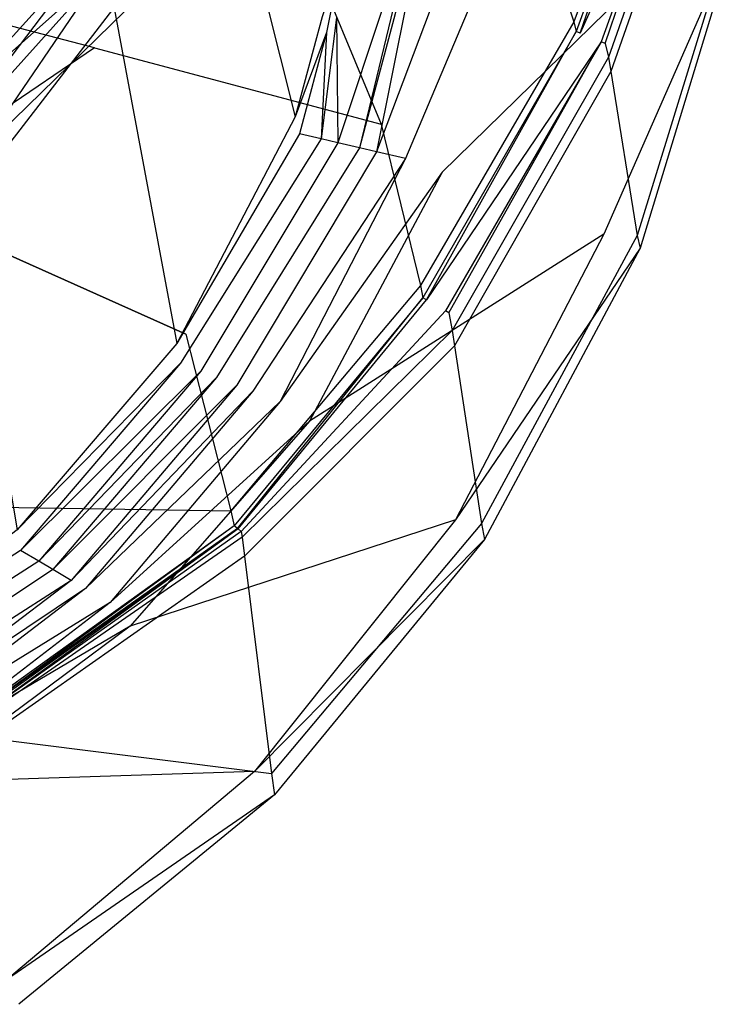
# Model space of a CAD drawing. Extents: x 0 to 0.3, y -0.31 to 0.
# Tile 4 of 31: x 0.233 to 0.297, y -0.284 to -0.197. Entities that reach past the tile are written whole.
import ezdxf

# ---------------------------------------------------------------- set-up
doc = ezdxf.new("R2010")
doc.units = 0
doc.layers.add('L0_URINAL_N_752600__0___REPLACE', color=7, linetype='CONTINUOUS')

msp = doc.modelspace()

# ---------------------------------------------------------------- linework, layer by layer
at = {"layer": 'L0_URINAL_N_752600__0___REPLACE', "color": 8}
for points, invisible_edges in [([(0.29124, -0.173241, 0.362369), (0.282681, -0.196892, 0.338434), (0.278549, -0.184553, 0.305337), (0.29124, -0.173241, 0.362369)], 14), ([(0.29124, -0.173241, 0.362369), (0.291429, -0.173918, 0.364209), (0.282681, -0.196892, 0.338434), (0.29124, -0.173241, 0.362369)], 14), ([(0.291429, -0.173918, 0.364209), (0.282885, -0.197756, 0.34019), (0.282681, -0.196892, 0.338434), (0.291429, -0.173918, 0.364209)], 14), ([(0.291429, -0.173918, 0.364209), (0.283229, -0.197897, 0.340169), (0.282885, -0.197756, 0.34019), (0.291429, -0.173918, 0.364209)], 13), ([(0.283229, -0.197897, 0.340169), (0.291429, -0.173918, 0.364209), (0.291786, -0.174023, 0.364201), (0.283229, -0.197897, 0.340169)], 14), ([(0.293777, -0.174612, 0.364157), (0.283229, -0.197897, 0.340169), (0.291786, -0.174023, 0.364201), (0.293777, -0.174612, 0.364157)], 14), ([(0.293777, -0.174612, 0.364157), (0.285109, -0.198668, 0.340054), (0.283229, -0.197897, 0.340169), (0.293777, -0.174612, 0.364157)], 14), ([(0.293777, -0.174612, 0.364157), (0.285453, -0.198809, 0.340033), (0.285109, -0.198668, 0.340054), (0.293777, -0.174612, 0.364157)], 13), ([(0.285453, -0.198809, 0.340033), (0.293777, -0.174612, 0.364157), (0.294134, -0.174718, 0.36415), (0.285453, -0.198809, 0.340033)], 14), ([(0.294134, -0.174718, 0.36415), (0.294412, -0.175648, 0.367137), (0.285453, -0.198809, 0.340033), (0.294134, -0.174718, 0.36415)], 14), ([(0.294412, -0.175648, 0.367137), (0.285745, -0.200033, 0.342907), (0.285453, -0.198809, 0.340033), (0.294412, -0.175648, 0.367137)], 14), ([(0.294412, -0.175648, 0.367137), (0.294607, -0.17664, 0.369547), (0.285745, -0.200033, 0.342907), (0.294412, -0.175648, 0.367137)], 14), ([(0.250556, -0.176132, 0.320216), (0.241145, -0.192041, 0.306859), (0.25791, -0.205319, 0.379904), (0.250556, -0.176132, 0.320216)], 14), ([(0.250556, -0.176132, 0.320216), (0.25791, -0.205319, 0.379904), (0.260307, -0.196456, 0.387712), (0.250556, -0.176132, 0.320216)], 14), ([(0.294607, -0.17664, 0.369547), (0.28595, -0.201299, 0.345115), (0.285745, -0.200033, 0.342907), (0.294607, -0.17664, 0.369547)], 14), ([(0.294607, -0.17664, 0.369547), (0.296864, -0.188073, 0.397321), (0.28595, -0.201299, 0.345115), (0.294607, -0.17664, 0.369547)], 14), ([(0.240064, -0.199191, 0.234494), (0.212405, -0.192004, 0.207734), (0.229539, -0.180391, 0.209796), (0.240064, -0.199191, 0.234494)], 14), ([(0.229539, -0.180391, 0.209796), (0.256049, -0.183078, 0.242231), (0.240064, -0.199191, 0.234494), (0.229539, -0.180391, 0.209796)], 14), ([(0.256049, -0.183078, 0.242231), (0.265543, -0.205977, 0.288288), (0.240064, -0.199191, 0.234494), (0.256049, -0.183078, 0.242231)], 14), ([(0.256049, -0.183078, 0.242231), (0.278549, -0.184553, 0.305337), (0.265543, -0.205977, 0.288288), (0.256049, -0.183078, 0.242231)], 14), ([(0.265127, -0.208434, 0.381885), (0.270094, -0.183735, 0.403539), (0.263623, -0.208095, 0.382148), (0.265127, -0.208434, 0.381885)], 13), ([(0.269197, -0.18508, 0.402341), (0.263623, -0.208095, 0.382148), (0.270094, -0.183735, 0.403539), (0.269197, -0.18508, 0.402341)], 14), ([(0.270094, -0.183735, 0.403539), (0.265127, -0.208434, 0.381885), (0.27164, -0.183897, 0.403414), (0.270094, -0.183735, 0.403539)], 14), ([(0.274314, -0.184177, 0.403197), (0.27164, -0.183897, 0.403414), (0.265127, -0.208434, 0.381885), (0.274314, -0.184177, 0.403197)], 14), ([(0.274314, -0.184177, 0.403197), (0.265127, -0.208434, 0.381885), (0.26772, -0.20902, 0.381432), (0.274314, -0.184177, 0.403197)], 14), ([(0.278549, -0.184553, 0.305337), (0.282681, -0.196892, 0.338434), (0.265543, -0.205977, 0.288288), (0.278549, -0.184553, 0.305337)], 14), ([(0.277901, -0.184924, 0.402703), (0.274314, -0.184177, 0.403197), (0.26772, -0.20902, 0.381432), (0.277901, -0.184924, 0.402703)], 14), ([(0.261585, -0.196503, 0.392171), (0.261702, -0.207645, 0.382465), (0.269197, -0.18508, 0.402341), (0.261585, -0.196503, 0.392171)], 14), ([(0.263623, -0.208095, 0.382148), (0.269197, -0.18508, 0.402341), (0.261702, -0.207645, 0.382465), (0.263623, -0.208095, 0.382148)], 13), ([(0.277901, -0.184924, 0.402703), (0.26772, -0.20902, 0.381432), (0.270967, -0.210264, 0.38015), (0.277901, -0.184924, 0.402703)], 14), ([(0.29353, -0.188177, 0.400549), (0.277901, -0.184924, 0.402703), (0.270967, -0.210264, 0.38015), (0.29353, -0.188177, 0.400549)], 14), ([(0.296864, -0.188073, 0.397321), (0.288315, -0.215893, 0.370565), (0.28595, -0.201299, 0.345115), (0.296864, -0.188073, 0.397321)], 14), ([(0.296864, -0.188073, 0.397321), (0.297118, -0.188924, 0.400054), (0.288315, -0.215893, 0.370565), (0.296864, -0.188073, 0.397321)], 14), ([(0.29353, -0.188177, 0.400549), (0.270967, -0.210264, 0.38015), (0.285338, -0.21577, 0.374475), (0.29353, -0.188177, 0.400549)], 14), ([(0.297118, -0.188924, 0.400054), (0.29353, -0.188177, 0.400549), (0.285338, -0.21577, 0.374475), (0.297118, -0.188924, 0.400054)], 14), ([(0.297118, -0.188924, 0.400054), (0.285338, -0.21577, 0.374475), (0.288582, -0.217013, 0.373194), (0.297118, -0.188924, 0.400054)], 14), ([(0.297118, -0.188924, 0.400054), (0.288582, -0.217013, 0.373194), (0.288315, -0.215893, 0.370565), (0.297118, -0.188924, 0.400054)], 14), ([(0.240664, -0.189466, 0.302798), (0.228338, -0.205642, 0.289487), (0.226875, -0.204717, 0.290248), (0.240664, -0.189466, 0.302798)], 13), ([(0.240664, -0.189466, 0.302798), (0.226875, -0.204717, 0.290248), (0.241145, -0.192041, 0.306859), (0.240664, -0.189466, 0.302798)], 14), ([(0.228338, -0.205642, 0.289487), (0.240664, -0.189466, 0.302798), (0.242301, -0.190199, 0.302195), (0.228338, -0.205642, 0.289487)], 14), ([(0.24628, -0.190631, 0.29813), (0.227417, -0.193184, 0.261249), (0.231606, -0.206786, 0.284734), (0.24628, -0.190631, 0.29813)], 14), ([(0.242301, -0.190199, 0.302195), (0.230603, -0.207356, 0.288076), (0.228338, -0.205642, 0.289487), (0.242301, -0.190199, 0.302195)], 13), ([(0.230603, -0.207356, 0.288076), (0.242301, -0.190199, 0.302195), (0.24515, -0.191267, 0.301316), (0.230603, -0.207356, 0.288076)], 14), ([(0.231606, -0.206786, 0.284734), (0.246786, -0.192, 0.300712), (0.24628, -0.190631, 0.29813), (0.231606, -0.206786, 0.284734)], 14), ([(0.24515, -0.191267, 0.301316), (0.232066, -0.208281, 0.287315), (0.230603, -0.207356, 0.288076), (0.24515, -0.191267, 0.301316)], 13), ([(0.232066, -0.208281, 0.287315), (0.24515, -0.191267, 0.301316), (0.246786, -0.192, 0.300712), (0.232066, -0.208281, 0.287315)], 14), ([(0.262037, -0.191098, 0.39631), (0.260307, -0.196456, 0.387712), (0.26069, -0.197845, 0.390975), (0.262037, -0.191098, 0.39631)], 14), ([(0.261585, -0.196503, 0.392171), (0.262037, -0.191098, 0.39631), (0.26069, -0.197845, 0.390975), (0.261585, -0.196503, 0.392171)], 13), ([(0.240064, -0.199191, 0.234494), (0.22067, -0.212361, 0.227565), (0.212405, -0.192004, 0.207734), (0.240064, -0.199191, 0.234494)], 14), ([(0.241145, -0.192041, 0.306859), (0.226875, -0.204717, 0.290248), (0.227326, -0.207386, 0.293883), (0.241145, -0.192041, 0.306859)], 14), ([(0.241145, -0.192041, 0.306859), (0.227326, -0.207386, 0.293883), (0.247391, -0.225484, 0.359601), (0.241145, -0.192041, 0.306859)], 14), ([(0.246786, -0.192, 0.300712), (0.231606, -0.206786, 0.284734), (0.232066, -0.208281, 0.287315), (0.246786, -0.192, 0.300712)], 13), ([(0.241145, -0.192041, 0.306859), (0.247391, -0.225484, 0.359601), (0.25791, -0.205319, 0.379904), (0.241145, -0.192041, 0.306859)], 14), ([(0.260307, -0.196456, 0.387712), (0.25791, -0.205319, 0.379904), (0.26069, -0.197845, 0.390975), (0.260307, -0.196456, 0.387712)], 14), ([(0.261702, -0.207645, 0.382465), (0.261585, -0.196503, 0.392171), (0.260215, -0.207296, 0.382711), (0.261702, -0.207645, 0.382465)], 13), ([(0.26069, -0.197845, 0.390975), (0.260215, -0.207296, 0.382711), (0.261585, -0.196503, 0.392171), (0.26069, -0.197845, 0.390975)], 14), ([(0.282681, -0.196892, 0.338434), (0.269032, -0.220337, 0.312434), (0.265543, -0.205977, 0.288288), (0.282681, -0.196892, 0.338434)], 14), ([(0.282681, -0.196892, 0.338434), (0.282885, -0.197756, 0.34019), (0.269032, -0.220337, 0.312434), (0.282681, -0.196892, 0.338434)], 14), ([(0.282885, -0.197756, 0.34019), (0.269243, -0.221408, 0.314066), (0.269032, -0.220337, 0.312434), (0.282885, -0.197756, 0.34019)], 14), ([(0.282885, -0.197756, 0.34019), (0.269563, -0.221593, 0.314024), (0.269243, -0.221408, 0.314066), (0.282885, -0.197756, 0.34019)], 13), ([(0.269563, -0.221593, 0.314024), (0.282885, -0.197756, 0.34019), (0.283229, -0.197897, 0.340169), (0.269563, -0.221593, 0.314024)], 14), ([(0.26069, -0.197845, 0.390975), (0.25791, -0.205319, 0.379904), (0.258295, -0.206846, 0.383028), (0.26069, -0.197845, 0.390975)], 14), ([(0.260215, -0.207296, 0.382711), (0.26069, -0.197845, 0.390975), (0.258295, -0.206846, 0.383028), (0.260215, -0.207296, 0.382711)], 13), ([(0.285109, -0.198668, 0.340054), (0.269563, -0.221593, 0.314024), (0.283229, -0.197897, 0.340169), (0.285109, -0.198668, 0.340054)], 14), ([(0.248176, -0.224653, 0.272133), (0.22067, -0.212361, 0.227565), (0.240064, -0.199191, 0.234494), (0.248176, -0.224653, 0.272133)], 14), ([(0.240064, -0.199191, 0.234494), (0.265543, -0.205977, 0.288288), (0.248176, -0.224653, 0.272133), (0.240064, -0.199191, 0.234494)], 14), ([(0.285109, -0.198668, 0.340054), (0.271254, -0.222567, 0.313801), (0.269563, -0.221593, 0.314024), (0.285109, -0.198668, 0.340054)], 14), ([(0.285109, -0.198668, 0.340054), (0.271574, -0.222752, 0.313758), (0.271254, -0.222567, 0.313801), (0.285109, -0.198668, 0.340054)], 13), ([(0.271574, -0.222752, 0.313758), (0.285109, -0.198668, 0.340054), (0.285453, -0.198809, 0.340033), (0.271574, -0.222752, 0.313758)], 14), ([(0.285453, -0.198809, 0.340033), (0.285745, -0.200033, 0.342907), (0.271574, -0.222752, 0.313758), (0.285453, -0.198809, 0.340033)], 14), ([(0.285745, -0.200033, 0.342907), (0.271867, -0.224314, 0.316457), (0.271574, -0.222752, 0.313758), (0.285745, -0.200033, 0.342907)], 14), ([(0.285745, -0.200033, 0.342907), (0.28595, -0.201299, 0.345115), (0.271867, -0.224314, 0.316457), (0.285745, -0.200033, 0.342907)], 14), ([(0.28595, -0.201299, 0.345115), (0.272073, -0.225684, 0.318587), (0.271867, -0.224314, 0.316457), (0.28595, -0.201299, 0.345115)], 14), ([(0.28595, -0.201299, 0.345115), (0.288315, -0.215893, 0.370565), (0.272073, -0.225684, 0.318587), (0.28595, -0.201299, 0.345115)], 14), ([(0.25791, -0.205319, 0.379904), (0.247391, -0.225484, 0.359601), (0.258295, -0.206846, 0.383028), (0.25791, -0.205319, 0.379904)], 14), ([(0.265543, -0.205977, 0.288288), (0.269032, -0.220337, 0.312434), (0.248176, -0.224653, 0.272133), (0.265543, -0.205977, 0.288288)], 14), ([(0.227326, -0.207386, 0.293883), (0.233182, -0.24205, 0.341086), (0.247391, -0.225484, 0.359601), (0.227326, -0.207386, 0.293883)], 14), ([(0.258295, -0.206846, 0.383028), (0.247391, -0.225484, 0.359601), (0.247718, -0.227235, 0.362362), (0.258295, -0.206846, 0.383028)], 14), ([(0.260215, -0.207296, 0.382711), (0.258295, -0.206846, 0.383028), (0.247718, -0.227235, 0.362362), (0.260215, -0.207296, 0.382711)], 14), ([(0.260215, -0.207296, 0.382711), (0.247718, -0.227235, 0.362362), (0.249523, -0.227939, 0.361865), (0.260215, -0.207296, 0.382711)], 14), ([(0.261702, -0.207645, 0.382465), (0.260215, -0.207296, 0.382711), (0.249523, -0.227939, 0.361865), (0.261702, -0.207645, 0.382465)], 14), ([(0.261702, -0.207645, 0.382465), (0.249523, -0.227939, 0.361865), (0.25092, -0.228485, 0.36148), (0.261702, -0.207645, 0.382465)], 14), ([(0.263623, -0.208095, 0.382148), (0.261702, -0.207645, 0.382465), (0.25092, -0.228485, 0.36148), (0.263623, -0.208095, 0.382148)], 14), ([(0.263623, -0.208095, 0.382148), (0.25092, -0.228485, 0.36148), (0.252725, -0.22919, 0.360983), (0.263623, -0.208095, 0.382148)], 14), ([(0.265127, -0.208434, 0.381885), (0.263623, -0.208095, 0.382148), (0.252725, -0.22919, 0.360983), (0.265127, -0.208434, 0.381885)], 14), ([(0.265127, -0.208434, 0.381885), (0.252725, -0.22919, 0.360983), (0.254142, -0.229721, 0.360572), (0.265127, -0.208434, 0.381885)], 14), ([(0.26772, -0.20902, 0.381432), (0.265127, -0.208434, 0.381885), (0.254142, -0.229721, 0.360572), (0.26772, -0.20902, 0.381432)], 14), ([(0.26772, -0.20902, 0.381432), (0.254142, -0.229721, 0.360572), (0.25658, -0.230636, 0.359864), (0.26772, -0.20902, 0.381432)], 14), ([(0.26772, -0.20902, 0.381432), (0.25658, -0.230636, 0.359864), (0.270967, -0.210264, 0.38015), (0.26772, -0.20902, 0.381432)], 14), ([(0.270967, -0.210264, 0.38015), (0.25658, -0.230636, 0.359864), (0.259161, -0.23238, 0.357836), (0.270967, -0.210264, 0.38015)], 14), ([(0.270967, -0.210264, 0.38015), (0.259161, -0.23238, 0.357836), (0.285338, -0.21577, 0.374475), (0.270967, -0.210264, 0.38015)], 14), ([(0.22067, -0.212361, 0.227565), (0.248176, -0.224653, 0.272133), (0.227121, -0.239964, 0.257859), (0.22067, -0.212361, 0.227565)], 14), ([(0.285338, -0.21577, 0.374475), (0.259161, -0.23238, 0.357836), (0.272142, -0.241156, 0.347634), (0.285338, -0.21577, 0.374475)], 14), ([(0.288315, -0.215893, 0.370565), (0.274452, -0.241471, 0.343139), (0.272073, -0.225684, 0.318587), (0.288315, -0.215893, 0.370565)], 14), ([(0.285338, -0.21577, 0.374475), (0.272142, -0.241156, 0.347634), (0.288582, -0.217013, 0.373194), (0.285338, -0.21577, 0.374475)], 14), ([(0.288315, -0.215893, 0.370565), (0.288582, -0.217013, 0.373194), (0.274452, -0.241471, 0.343139), (0.288315, -0.215893, 0.370565)], 14), ([(0.288582, -0.217013, 0.373194), (0.272142, -0.241156, 0.347634), (0.27472, -0.242899, 0.345608), (0.288582, -0.217013, 0.373194)], 14), ([(0.288582, -0.217013, 0.373194), (0.27472, -0.242899, 0.345608), (0.274452, -0.241471, 0.343139), (0.288582, -0.217013, 0.373194)], 14), ([(0.269032, -0.220337, 0.312434), (0.252193, -0.240355, 0.289594), (0.248176, -0.224653, 0.272133), (0.269032, -0.220337, 0.312434)], 14), ([(0.269032, -0.220337, 0.312434), (0.269243, -0.221408, 0.314066), (0.252193, -0.240355, 0.289594), (0.269032, -0.220337, 0.312434)], 14), ([(0.269243, -0.221408, 0.314066), (0.25248, -0.241679, 0.291006), (0.252193, -0.240355, 0.289594), (0.269243, -0.221408, 0.314066)], 14), ([(0.269243, -0.221408, 0.314066), (0.252763, -0.241912, 0.290933), (0.25248, -0.241679, 0.291006), (0.269243, -0.221408, 0.314066)], 13), ([(0.252763, -0.241912, 0.290933), (0.269243, -0.221408, 0.314066), (0.269563, -0.221593, 0.314024), (0.252763, -0.241912, 0.290933)], 14), ([(0.269563, -0.221593, 0.314024), (0.252823, -0.241962, 0.290917), (0.252763, -0.241912, 0.290933), (0.269563, -0.221593, 0.314024)], 13), ([(0.252823, -0.241962, 0.290917), (0.269563, -0.221593, 0.314024), (0.271254, -0.222567, 0.313801), (0.252823, -0.241962, 0.290917)], 14), ([(0.271254, -0.222567, 0.313801), (0.253105, -0.242195, 0.290844), (0.252823, -0.241962, 0.290917), (0.271254, -0.222567, 0.313801)], 13), ([(0.253105, -0.242195, 0.290844), (0.271254, -0.222567, 0.313801), (0.271574, -0.222752, 0.313758), (0.253105, -0.242195, 0.290844)], 14), ([(0.271574, -0.222752, 0.313758), (0.271867, -0.224314, 0.316457), (0.253105, -0.242195, 0.290844), (0.271574, -0.222752, 0.313758)], 14), ([(0.248176, -0.224653, 0.272133), (0.252193, -0.240355, 0.289594), (0.227121, -0.239964, 0.257859), (0.248176, -0.224653, 0.272133)], 14), ([(0.271867, -0.224314, 0.316457), (0.253178, -0.242703, 0.291495), (0.253105, -0.242195, 0.290844), (0.271867, -0.224314, 0.316457)], 14), ([(0.271867, -0.224314, 0.316457), (0.272073, -0.225684, 0.318587), (0.253178, -0.242703, 0.291495), (0.271867, -0.224314, 0.316457)], 14), ([(0.247391, -0.225484, 0.359601), (0.233182, -0.24205, 0.341086), (0.247718, -0.227235, 0.362362), (0.247391, -0.225484, 0.359601)], 14), ([(0.272073, -0.225684, 0.318587), (0.253387, -0.24438, 0.293536), (0.253178, -0.242703, 0.291495), (0.272073, -0.225684, 0.318587)], 14), ([(0.272073, -0.225684, 0.318587), (0.274452, -0.241471, 0.343139), (0.253387, -0.24438, 0.293536), (0.272073, -0.225684, 0.318587)], 14), ([(0.247718, -0.227235, 0.362362), (0.233182, -0.24205, 0.341086), (0.233488, -0.243864, 0.343556), (0.247718, -0.227235, 0.362362)], 14), ([(0.247718, -0.227235, 0.362362), (0.233488, -0.243864, 0.343556), (0.249523, -0.227939, 0.361865), (0.247718, -0.227235, 0.362362)], 14), ([(0.249523, -0.227939, 0.361865), (0.233488, -0.243864, 0.343556), (0.235109, -0.244826, 0.342878), (0.249523, -0.227939, 0.361865)], 14), ([(0.249523, -0.227939, 0.361865), (0.235109, -0.244826, 0.342878), (0.25092, -0.228485, 0.36148), (0.249523, -0.227939, 0.361865)], 14), ([(0.25092, -0.228485, 0.36148), (0.235109, -0.244826, 0.342878), (0.236364, -0.245571, 0.342353), (0.25092, -0.228485, 0.36148)], 14), ([(0.25092, -0.228485, 0.36148), (0.236364, -0.245571, 0.342353), (0.252725, -0.22919, 0.360983), (0.25092, -0.228485, 0.36148)], 14), ([(0.252725, -0.22919, 0.360983), (0.236364, -0.245571, 0.342353), (0.237985, -0.246533, 0.341674), (0.252725, -0.22919, 0.360983)], 14), ([(0.252725, -0.22919, 0.360983), (0.237985, -0.246533, 0.341674), (0.254142, -0.229721, 0.360572), (0.252725, -0.22919, 0.360983)], 14), ([(0.254142, -0.229721, 0.360572), (0.237985, -0.246533, 0.341674), (0.239261, -0.24726, 0.341113), (0.254142, -0.229721, 0.360572)], 14), ([(0.254142, -0.229721, 0.360572), (0.239261, -0.24726, 0.341113), (0.25658, -0.230636, 0.359864), (0.254142, -0.229721, 0.360572)], 14), ([(0.25658, -0.230636, 0.359864), (0.239261, -0.24726, 0.341113), (0.241453, -0.248508, 0.340147), (0.25658, -0.230636, 0.359864)], 14), ([(0.25658, -0.230636, 0.359864), (0.241453, -0.248508, 0.340147), (0.259161, -0.23238, 0.357836), (0.25658, -0.230636, 0.359864)], 14), ([(0.259161, -0.23238, 0.357836), (0.241453, -0.248508, 0.340147), (0.243237, -0.250593, 0.337623), (0.259161, -0.23238, 0.357836)], 14), ([(0.259161, -0.23238, 0.357836), (0.243237, -0.250593, 0.337623), (0.272142, -0.241156, 0.347634), (0.259161, -0.23238, 0.357836)], 14), ([(0.227121, -0.239964, 0.257859), (0.252193, -0.240355, 0.289594), (0.229829, -0.257666, 0.272318), (0.227121, -0.239964, 0.257859)], 14), ([(0.252193, -0.240355, 0.289594), (0.25248, -0.241679, 0.291006), (0.229829, -0.257666, 0.272318), (0.252193, -0.240355, 0.289594)], 14), ([(0.272142, -0.241156, 0.347634), (0.243237, -0.250593, 0.337623), (0.254284, -0.263506, 0.321995), (0.272142, -0.241156, 0.347634)], 14), ([(0.274452, -0.241471, 0.343139), (0.255795, -0.263704, 0.317061), (0.253387, -0.24438, 0.293536), (0.274452, -0.241471, 0.343139)], 14), ([(0.272142, -0.241156, 0.347634), (0.254284, -0.263506, 0.321995), (0.27472, -0.242899, 0.345608), (0.272142, -0.241156, 0.347634)], 14), ([(0.274452, -0.241471, 0.343139), (0.27472, -0.242899, 0.345608), (0.255795, -0.263704, 0.317061), (0.274452, -0.241471, 0.343139)], 14), ([(0.233182, -0.24205, 0.341086), (0.216594, -0.254597, 0.325935), (0.233488, -0.243864, 0.343556), (0.233182, -0.24205, 0.341086)], 14), ([(0.25248, -0.241679, 0.291006), (0.229865, -0.257901, 0.27251), (0.229829, -0.257666, 0.272318), (0.25248, -0.241679, 0.291006)], 14), ([(0.25248, -0.241679, 0.291006), (0.229912, -0.258091, 0.272633), (0.229865, -0.257901, 0.27251), (0.25248, -0.241679, 0.291006)], 14), ([(0.252763, -0.241912, 0.290933), (0.229912, -0.258091, 0.272633), (0.25248, -0.241679, 0.291006), (0.252763, -0.241912, 0.290933)], 14), ([(0.252823, -0.241962, 0.290917), (0.229912, -0.258091, 0.272633), (0.252763, -0.241912, 0.290933), (0.252823, -0.241962, 0.290917)], 14), ([(0.252823, -0.241962, 0.290917), (0.229966, -0.258261, 0.27272), (0.229912, -0.258091, 0.272633), (0.252823, -0.241962, 0.290917)], 14), ([(0.252823, -0.241962, 0.290917), (0.230047, -0.258461, 0.272791), (0.229966, -0.258261, 0.27272), (0.252823, -0.241962, 0.290917)], 14), ([(0.253105, -0.242195, 0.290844), (0.230047, -0.258461, 0.272791), (0.252823, -0.241962, 0.290917), (0.253105, -0.242195, 0.290844)], 14), ([(0.253105, -0.242195, 0.290844), (0.253178, -0.242703, 0.291495), (0.230047, -0.258461, 0.272791), (0.253105, -0.242195, 0.290844)], 14), ([(0.253178, -0.242703, 0.291495), (0.230122, -0.258675, 0.272892), (0.230047, -0.258461, 0.272791), (0.253178, -0.242703, 0.291495)], 14), ([(0.253178, -0.242703, 0.291495), (0.253387, -0.24438, 0.293536), (0.230122, -0.258675, 0.272892), (0.253178, -0.242703, 0.291495)], 14), ([(0.27472, -0.242899, 0.345608), (0.254284, -0.263506, 0.321995), (0.256066, -0.265589, 0.319473), (0.27472, -0.242899, 0.345608)], 14), ([(0.27472, -0.242899, 0.345608), (0.256066, -0.265589, 0.319473), (0.255795, -0.263704, 0.317061), (0.27472, -0.242899, 0.345608)], 14), ([(0.233488, -0.243864, 0.343556), (0.216594, -0.254597, 0.325935), (0.216831, -0.256414, 0.328169), (0.233488, -0.243864, 0.343556)], 14), ([(0.235109, -0.244826, 0.342878), (0.233488, -0.243864, 0.343556), (0.216831, -0.256414, 0.328169), (0.235109, -0.244826, 0.342878)], 14), ([(0.235109, -0.244826, 0.342878), (0.216831, -0.256414, 0.328169), (0.218186, -0.257623, 0.327316), (0.235109, -0.244826, 0.342878)], 14), ([(0.236364, -0.245571, 0.342353), (0.235109, -0.244826, 0.342878), (0.218186, -0.257623, 0.327316), (0.236364, -0.245571, 0.342353)], 14), ([(0.253387, -0.24438, 0.293536), (0.230354, -0.260522, 0.274581), (0.230122, -0.258675, 0.272892), (0.253387, -0.24438, 0.293536)], 14), ([(0.253387, -0.24438, 0.293536), (0.255795, -0.263704, 0.317061), (0.230354, -0.260522, 0.274581), (0.253387, -0.24438, 0.293536)], 14), ([(0.236364, -0.245571, 0.342353), (0.218186, -0.257623, 0.327316), (0.219236, -0.25856, 0.326656), (0.236364, -0.245571, 0.342353)], 14), ([(0.237985, -0.246533, 0.341674), (0.236364, -0.245571, 0.342353), (0.219236, -0.25856, 0.326656), (0.237985, -0.246533, 0.341674)], 14), ([(0.237985, -0.246533, 0.341674), (0.219236, -0.25856, 0.326656), (0.220592, -0.259769, 0.325803), (0.237985, -0.246533, 0.341674)], 14), ([(0.237985, -0.246533, 0.341674), (0.220592, -0.259769, 0.325803), (0.239261, -0.24726, 0.341113), (0.237985, -0.246533, 0.341674)], 14), ([(0.239261, -0.24726, 0.341113), (0.220592, -0.259769, 0.325803), (0.221664, -0.260685, 0.325095), (0.239261, -0.24726, 0.341113)], 14), ([(0.239261, -0.24726, 0.341113), (0.221664, -0.260685, 0.325095), (0.241453, -0.248508, 0.340147), (0.239261, -0.24726, 0.341113)], 14), ([(0.241453, -0.248508, 0.340147), (0.221664, -0.260685, 0.325095), (0.223501, -0.262254, 0.323881), (0.241453, -0.248508, 0.340147)], 14), ([(0.241453, -0.248508, 0.340147), (0.223501, -0.262254, 0.323881), (0.243237, -0.250593, 0.337623), (0.241453, -0.248508, 0.340147)], 14), ([(0.243237, -0.250593, 0.337623), (0.223501, -0.262254, 0.323881), (0.224505, -0.264495, 0.32106), (0.243237, -0.250593, 0.337623)], 14), ([(0.243237, -0.250593, 0.337623), (0.224505, -0.264495, 0.32106), (0.254284, -0.263506, 0.321995), (0.243237, -0.250593, 0.337623)], 14), ([(0.230354, -0.260522, 0.274581), (0.255795, -0.263704, 0.317061), (0.233034, -0.281812, 0.29405), (0.230354, -0.260522, 0.274581)], 14), ([(0.254284, -0.263506, 0.321995), (0.224505, -0.264495, 0.32106), (0.23233, -0.281966, 0.299068), (0.254284, -0.263506, 0.321995)], 14), ([(0.254284, -0.263506, 0.321995), (0.23233, -0.281966, 0.299068), (0.256066, -0.265589, 0.319473), (0.254284, -0.263506, 0.321995)], 14), ([(0.255795, -0.263704, 0.317061), (0.256066, -0.265589, 0.319473), (0.233034, -0.281812, 0.29405), (0.255795, -0.263704, 0.317061)], 14), ([(0.256066, -0.265589, 0.319473), (0.23233, -0.281966, 0.299068), (0.233336, -0.28421, 0.296243), (0.256066, -0.265589, 0.319473)], 14), ([(0.256066, -0.265589, 0.319473), (0.233336, -0.28421, 0.296243), (0.233034, -0.281812, 0.29405), (0.256066, -0.265589, 0.319473)], 14)]:
    msp.add_3dface(points, dxfattribs=dict(at, invisible_edges=invisible_edges))

doc.saveas('drawing.dxf')
